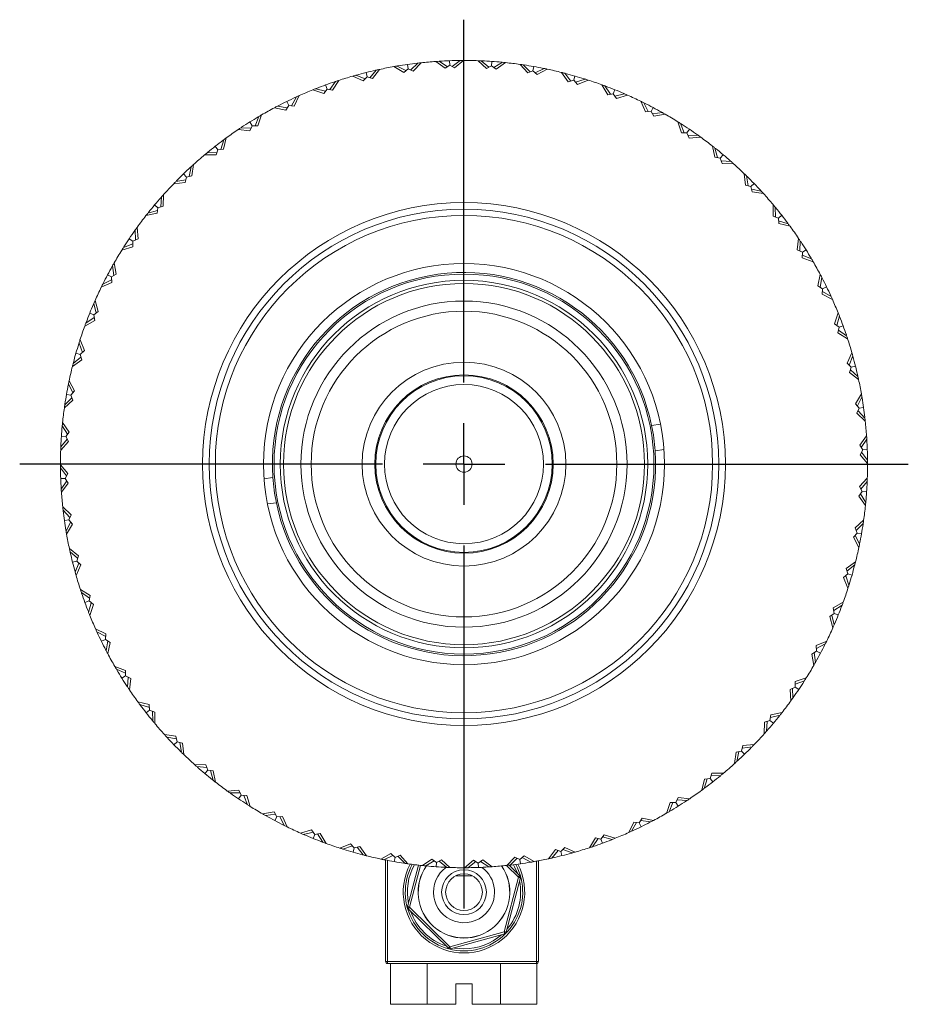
# Model space of a CAD drawing. Header units: inches. Extents: x 1.1 to 19.5, y 1.4 to 16.5.
# Tile 14 of 26: x 10.7 to 12.9, y 7.9 to 10.3. Entities that reach past the tile are written whole.
import ezdxf

# ---------------------------------------------------------------- set-up
doc = ezdxf.new("R2010")
doc.units = ezdxf.units.IN
doc.header["$MEASUREMENT"] = 0
doc.layers.add('SLD-0', color=7, linetype='Continuous')

# ---------------------------------------------------------------- blocks, each defined once
blk = doc.blocks.new('SW_CENTERMARKSYMBOL_0')
at = {"layer": 'SLD-0', "color": 0}
for p, q in [((0, 0.2), (0, 1.09)), ((0, 0), (0, 0.1)), ((-0.2, 0), (-1.09, 0)), ((0, 0), (-0.1, 0)), ((0, 0), (0, -0.1)), ((0, 0), (0.1, 0)), ((0.2, 0), (1.09, 0)), ((0, -0.2), (0, -1.09))]:
    blk.add_line(p, q, dxfattribs=at)

msp = doc.modelspace()

# ---------------------------------------------------------------- linework, layer by layer
at = {"color": 7, "linetype": 'Continuous', "lineweight": 15}
for p, q in [((11.69, 10.1808), (11.6683, 10.192)), ((11.6693, 10.1915), (11.6701, 10.1923)), ((11.6939, 10.196), (11.6954, 10.1854)), ((11.7018, 10.1825), (11.7196, 10.1992)), ((11.7274, 10.2001), (11.708, 10.1797)), ((11.7188, 10.1985), (11.7178, 10.199)), ((11.7861, 10.1866), (11.7633, 10.2033)), ((11.7917, 10.1904), (11.7712, 10.2038)), ((11.7722, 10.2032), (11.773, 10.2039)), ((11.7975, 10.1944), (11.7861, 10.1866)), ((11.7971, 10.2051), (11.7975, 10.1944)), ((11.8094, 10.1874), (11.7975, 10.1944)), ((11.8036, 10.1908), (11.823, 10.2057)), ((11.8309, 10.2057), (11.8094, 10.1874)), ((11.8221, 10.205), (11.8212, 10.2056)), ((11.8879, 10.1861), (11.867, 10.2051)), ((11.8938, 10.1893), (11.8748, 10.2048)), ((11.8757, 10.2041), (11.8767, 10.2047)), ((11.9, 10.1927), (11.8879, 10.1861)), ((11.9007, 10.2034), (11.9, 10.1927)), ((11.9111, 10.1845), (11.9, 10.1927)), ((11.9057, 10.1885), (11.9266, 10.2012)), ((11.9344, 10.2004), (11.9111, 10.1845)), ((11.9256, 10.2006), (11.9247, 10.2014)), ((11.989, 10.175), (11.9702, 10.1961)), ((11.9952, 10.1776), (11.978, 10.195)), ((11.9788, 10.1941), (11.9798, 10.1947)), ((11.5853, 10.1557), (11.5595, 10.1673)), ((11.5899, 10.1606), (11.5671, 10.1695)), ((11.5682, 10.1691), (11.5689, 10.17)), ((11.5922, 10.1761), (11.5948, 10.1657)), ((11.6015, 10.1635), (11.6174, 10.1821)), ((11.6251, 10.1837), (11.6079, 10.1614)), ((11.6167, 10.1812), (11.6156, 10.1817)), ((11.6849, 10.1764), (11.6605, 10.1906)), ((11.6954, 10.1854), (11.6849, 10.1764)), ((11.708, 10.1797), (11.6954, 10.1854)), ((12.0017, 10.1803), (11.989, 10.175)), ((12.0036, 10.1908), (12.0017, 10.1803)), ((12.0119, 10.171), (12.0017, 10.1803)), ((12.0069, 10.1755), (12.0291, 10.186)), ((12.0368, 10.1844), (12.0119, 10.171)), ((12.028, 10.1855), (12.0273, 10.1864)), ((12.0884, 10.1534), (12.0719, 10.1763)), ((12.0949, 10.1553), (12.0796, 10.1744)), ((12.0803, 10.1735), (12.0813, 10.1739)), ((12.1046, 10.1676), (12.1016, 10.1573)), ((11.4931, 10.1457), (11.4968, 10.1357)), ((11.5037, 10.1342), (11.5176, 10.1543)), ((11.5251, 10.1568), (11.5102, 10.1327)), ((11.5169, 10.1533), (11.5158, 10.1537)), ((11.5948, 10.1657), (11.5853, 10.1557)), ((11.6079, 10.1614), (11.5948, 10.1657)), ((12.1016, 10.1573), (12.0884, 10.1534)), ((12.1108, 10.147), (12.1016, 10.1573)), ((12.1063, 10.1521), (12.1294, 10.1601)), ((12.1369, 10.1577), (12.1108, 10.147)), ((12.1283, 10.1598), (12.1277, 10.1607)), ((12.185, 10.1215), (12.171, 10.146)), ((12.1917, 10.1227), (12.1784, 10.1433)), ((11.4284, 10.1195), (11.4162, 10.094)), ((11.4884, 10.1248), (11.4615, 10.1336)), ((11.4925, 10.1301), (11.4689, 10.1365)), ((11.47, 10.1362), (11.4706, 10.1372)), ((11.4968, 10.1357), (11.4884, 10.1248)), ((11.5102, 10.1327), (11.4968, 10.1357)), ((12.179, 10.1424), (12.1801, 10.1427)), ((12.1986, 10.124), (12.185, 10.1215)), ((12.2026, 10.1339), (12.1986, 10.124)), ((12.2066, 10.1128), (12.1986, 10.124)), ((12.2027, 10.1183), (12.2265, 10.1239)), ((12.2337, 10.1208), (12.2066, 10.1128)), ((12.2254, 10.1237), (12.2248, 10.1247)), ((11.4025, 10.0955), (11.3952, 10.0838)), ((11.3978, 10.1051), (11.4025, 10.0955)), ((11.4162, 10.094), (11.4025, 10.0955)), ((11.4095, 10.0948), (11.4212, 10.1162)), ((11.4207, 10.1152), (11.4195, 10.1155)), ((12.2778, 10.0797), (12.2664, 10.1056)), ((12.2845, 10.0802), (12.2735, 10.1021)), ((12.274, 10.1011), (12.2751, 10.1013)), ((11.3361, 10.0723), (11.3266, 10.0457)), ((11.3952, 10.0838), (11.3676, 10.0898)), ((11.3988, 10.0895), (11.3746, 10.0935)), ((11.3757, 10.0933), (11.3762, 10.0943)), ((12.2915, 10.0808), (12.2778, 10.0797)), ((12.2965, 10.0902), (12.2915, 10.0808)), ((12.2984, 10.0688), (12.2915, 10.0808)), ((12.295, 10.0747), (12.3193, 10.0778)), ((12.3261, 10.0739), (12.2984, 10.0688)), ((12.3181, 10.0776), (12.3177, 10.0787)), ((11.3072, 10.0548), (11.3129, 10.0457)), ((11.3199, 10.0457), (11.3293, 10.0683)), ((11.3289, 10.0672), (11.3277, 10.0674)), ((12.3657, 10.0285), (12.357, 10.0553)), ((12.3724, 10.0283), (12.3637, 10.0511)), ((12.3641, 10.0501), (12.3653, 10.0501)), ((11.3069, 10.0333), (11.2788, 10.0364)), ((11.3098, 10.0394), (11.2854, 10.0408)), ((11.2865, 10.0407), (11.2869, 10.0418)), ((11.3129, 10.0457), (11.3069, 10.0333)), ((11.3266, 10.0457), (11.3129, 10.0457)), ((12.3794, 10.0281), (12.3657, 10.0285)), ((12.3854, 10.0369), (12.3794, 10.0281)), ((12.385, 10.0154), (12.3794, 10.0281)), ((12.4056, 10.0221), (12.4052, 10.0232)), ((11.2359, 9.9876), (11.243, 10.011)), ((11.2426, 10.0099), (11.2415, 10.0099)), ((11.2493, 10.0157), (11.2426, 9.9883)), ((12.3823, 10.0216), (12.4067, 10.0222)), ((12.4131, 10.0176), (12.385, 10.0154)), ((11.2243, 9.9739), (11.1961, 9.974)), ((11.2266, 9.9803), (11.2021, 9.9791)), ((11.2033, 9.9791), (11.2035, 9.9802)), ((11.2223, 9.9953), (11.2289, 9.9869)), ((11.2289, 9.9869), (11.2243, 9.9739)), ((11.2426, 9.9883), (11.2289, 9.9869)), ((12.4477, 9.9683), (12.4419, 9.9959)), ((12.4544, 9.9674), (12.4481, 9.991)), ((12.4484, 9.9899), (12.4496, 9.9899)), ((12.4682, 9.9746), (12.4613, 9.9664)), ((11.1689, 9.9504), (11.1651, 9.9224)), ((12.4613, 9.9664), (12.4477, 9.9683)), ((12.4656, 9.9533), (12.4613, 9.9664)), ((12.4635, 9.9597), (12.4879, 9.9577)), ((12.4938, 9.9525), (12.4656, 9.9533)), ((12.4867, 9.9578), (12.4865, 9.9589)), ((11.1442, 9.9273), (11.1516, 9.9196)), ((11.1585, 9.921), (11.1631, 9.945)), ((11.1628, 9.9439), (11.1617, 9.9438)), ((12.523, 9.8998), (12.5201, 9.9279)), ((11.1484, 9.9062), (11.1203, 9.9033)), ((11.15, 9.9127), (11.1258, 9.909)), ((11.1269, 9.9092), (11.1271, 9.9103)), ((11.1516, 9.9196), (11.1484, 9.9062)), ((11.1651, 9.9224), (11.1516, 9.9196)), ((12.5295, 9.8983), (12.5258, 9.9224)), ((12.526, 9.9213), (12.5271, 9.9211)), ((12.5441, 9.904), (12.5364, 9.8966)), ((12.5364, 9.8966), (12.523, 9.8998)), ((12.5392, 9.8831), (12.5364, 9.8966)), ((12.5378, 9.8897), (12.5618, 9.8852)), ((12.5672, 9.8793), (12.5392, 9.8831)), ((12.5607, 9.8854), (12.5606, 9.8865)), ((11.0885, 9.8467), (11.0905, 9.8711)), ((11.0904, 9.8699), (11.0893, 9.8697)), ((11.0957, 9.877), (11.0949, 9.8487)), ((11.0799, 9.8309), (11.0523, 9.8251)), ((11.0808, 9.8376), (11.0572, 9.8313)), ((11.0583, 9.8316), (11.0583, 9.8328)), ((11.0736, 9.8514), (11.0818, 9.8445)), ((11.0818, 9.8445), (11.0799, 9.8309)), ((11.0949, 9.8487), (11.0818, 9.8445)), ((12.5907, 9.8239), (12.5908, 9.8522)), ((12.5971, 9.8217), (12.5959, 9.8461)), ((12.5959, 9.8449), (12.597, 9.8447)), ((12.6037, 9.8193), (12.5907, 9.8239)), ((12.6121, 9.8259), (12.6037, 9.8193)), ((12.6051, 9.8056), (12.6037, 9.8193)), ((12.6044, 9.8123), (12.6278, 9.8053)), ((12.6325, 9.7989), (12.6051, 9.8056)), ((12.6267, 9.8056), (12.6267, 9.8067)), ((11.0261, 9.7888), (11.025, 9.7884)), ((11.0266, 9.7655), (11.026, 9.7899)), ((11.0307, 9.7963), (11.0328, 9.7682)), ((11.0113, 9.7686), (11.0202, 9.7626)), ((11.0202, 9.7626), (11.0198, 9.7489)), ((11.0328, 9.7682), (11.0202, 9.7626)), ((12.6501, 9.7413), (12.6532, 9.7694)), ((12.6562, 9.7384), (12.6576, 9.7628)), ((12.6575, 9.7617), (12.6586, 9.7613)), ((11.0198, 9.7489), (10.9929, 9.7402)), ((11.02, 9.7556), (10.9971, 9.7469)), ((10.9982, 9.7473), (10.9981, 9.7484)), ((12.6626, 9.7354), (12.6501, 9.7413)), ((12.6625, 9.7216), (12.6626, 9.7354)), ((12.6716, 9.741), (12.6626, 9.7354)), ((10.9744, 9.7093), (10.9794, 9.6816)), ((12.6625, 9.7283), (12.6851, 9.7189)), ((12.6891, 9.7121), (12.6625, 9.7216)), ((12.684, 9.7193), (12.6842, 9.7205)), ((10.9706, 9.7013), (10.9695, 9.7009)), ((10.9736, 9.6782), (10.9704, 9.7025)), ((10.9685, 9.661), (10.9427, 9.6496)), ((10.968, 9.6677), (10.9461, 9.6567)), ((10.958, 9.6797), (10.9675, 9.6747)), ((10.9794, 9.6816), (10.9675, 9.6747)), ((10.9675, 9.6747), (10.9685, 9.661)), ((12.7006, 9.653), (12.7066, 9.6806)), ((12.7063, 9.6495), (12.7103, 9.6736)), ((12.7101, 9.6725), (12.7111, 9.672)), ((10.9472, 9.6572), (10.947, 9.6583)), ((12.7123, 9.6458), (12.7006, 9.653)), ((12.7108, 9.6321), (12.7123, 9.6458)), ((12.7116, 9.6388), (12.733, 9.627)), ((12.7219, 9.6505), (12.7123, 9.6458)), ((10.9275, 9.6169), (10.9354, 9.5898)), ((12.7363, 9.6198), (12.7108, 9.6321)), ((12.732, 9.6276), (12.7323, 9.6287)), ((10.9245, 9.6086), (10.9236, 9.608)), ((10.9354, 9.5898), (10.9242, 9.5818)), ((10.9299, 9.5859), (10.9243, 9.6097)), ((10.9267, 9.5682), (10.9022, 9.5542)), ((10.9255, 9.5749), (10.9049, 9.5616)), ((10.9143, 9.5858), (10.9242, 9.5818)), ((10.9242, 9.5818), (10.9267, 9.5682)), ((12.7416, 9.5599), (12.7504, 9.5867)), ((12.7469, 9.5557), (12.7533, 9.5793)), ((12.753, 9.5782), (12.754, 9.5776)), ((10.9059, 9.5622), (10.9055, 9.5633)), ((12.7525, 9.5514), (12.7416, 9.5599)), ((12.7495, 9.538), (12.7525, 9.5514)), ((12.751, 9.5446), (12.7711, 9.5306)), ((12.7625, 9.5551), (12.7525, 9.5514)), ((10.8905, 9.5201), (10.9012, 9.494)), ((12.7736, 9.5231), (12.7495, 9.538)), ((12.7701, 9.5313), (12.7705, 9.5324)), ((10.8885, 9.5115), (10.8875, 9.5109)), ((10.8962, 9.4895), (10.8881, 9.5126)), ((10.9012, 9.494), (10.8909, 9.4848)), ((10.8948, 9.4716), (10.8719, 9.4551)), ((10.8929, 9.4781), (10.8738, 9.4628)), ((10.8806, 9.4878), (10.8909, 9.4848)), ((10.8909, 9.4848), (10.8948, 9.4716)), ((12.7726, 9.463), (12.7841, 9.4887)), ((12.7774, 9.4583), (12.7863, 9.4811)), ((12.7859, 9.48), (12.7868, 9.4793)), ((10.8747, 9.4635), (10.8743, 9.4645)), ((12.7825, 9.4534), (12.7726, 9.463)), ((12.7782, 9.4404), (12.7825, 9.4534)), ((12.7803, 9.4468), (12.7989, 9.4308)), ((12.7929, 9.456), (12.7825, 9.4534)), ((10.8638, 9.42), (10.8772, 9.3951)), ((12.8005, 9.4231), (12.7782, 9.4404)), ((12.798, 9.4316), (12.7985, 9.4326)), ((10.8627, 9.4112), (10.8619, 9.4105)), ((10.8727, 9.3901), (10.8622, 9.4123)), ((10.8772, 9.3951), (10.8679, 9.3849)), ((10.8732, 9.3722), (10.8521, 9.3534)), ((10.8706, 9.3784), (10.8533, 9.3612)), ((10.8574, 9.3868), (10.8679, 9.3849)), ((10.8679, 9.3849), (10.8732, 9.3722)), ((12.7932, 9.3633), (12.8075, 9.3877)), ((12.7976, 9.3582), (12.8088, 9.38)), ((12.8083, 9.3789), (12.8091, 9.3781)), ((10.8541, 9.362), (10.8535, 9.363)), ((12.8022, 9.3528), (12.7932, 9.3633)), ((12.7965, 9.3403), (12.8022, 9.3528)), ((12.7993, 9.3464), (12.8161, 9.3286)), ((12.8128, 9.3543), (12.8022, 9.3528)), ((12.8169, 9.3208), (12.7965, 9.3403)), ((12.8153, 9.3294), (12.8158, 9.3304)), ((10.8476, 9.3088), (10.8468, 9.3079)), ((10.8597, 9.2889), (10.847, 9.3098)), ((10.8478, 9.3176), (10.8637, 9.2943)), ((12.3147, 9.3134), (12.2929, 9.3104)), ((10.8589, 9.277), (10.8434, 9.258)), ((10.8449, 9.2839), (10.8555, 9.2832)), ((10.8637, 9.2943), (10.8555, 9.2832)), ((10.8555, 9.2832), (10.8621, 9.2711)), ((12.8034, 9.2621), (12.8201, 9.2849)), ((12.8072, 9.2565), (12.8206, 9.277)), ((12.82, 9.276), (12.8207, 9.2752)), ((10.8621, 9.2711), (10.8431, 9.2501)), ((10.8441, 9.2589), (10.8435, 9.2599)), ((12.3014, 9.2485), (12.3232, 9.2515)), ((12.8112, 9.2507), (12.8034, 9.2621)), ((12.8042, 9.2388), (12.8112, 9.2507)), ((12.8219, 9.2511), (12.8112, 9.2507)), ((12.8225, 9.2173), (12.8042, 9.2388)), ((12.8076, 9.2446), (12.8225, 9.2252)), ((12.8218, 9.2261), (12.8224, 9.227)), ((10.8425, 9.2141), (10.8608, 9.1926)), ((10.8574, 9.1868), (10.8426, 9.2062)), ((10.8433, 9.2053), (10.8426, 9.2044)), ((10.8431, 9.1803), (10.8538, 9.1807)), ((10.8608, 9.1926), (10.8538, 9.1807)), ((10.8538, 9.1807), (10.8616, 9.1693)), ((11.3637, 9.1829), (11.3418, 9.1799)), ((12.8029, 9.1604), (12.8219, 9.1813)), ((10.845, 9.1554), (10.8443, 9.1562)), ((10.8578, 9.1749), (10.8444, 9.1544)), ((10.8616, 9.1693), (10.8449, 9.1465)), ((12.8095, 9.1482), (12.8029, 9.1604)), ((12.8061, 9.1544), (12.8216, 9.1734)), ((12.8209, 9.1725), (12.8215, 9.1716)), ((12.8013, 9.1371), (12.8095, 9.1482)), ((12.8173, 9.1138), (12.8013, 9.1371)), ((12.8053, 9.1426), (12.818, 9.1217)), ((12.8202, 9.1475), (12.8095, 9.1482)), ((10.8481, 9.1106), (10.8685, 9.0911)), ((11.3503, 9.118), (11.3722, 9.121)), ((12.8174, 9.1226), (12.8182, 9.1235)), ((10.8658, 9.085), (10.849, 9.1028)), ((10.8498, 9.102), (10.8492, 9.101)), ((10.8685, 9.0911), (10.8629, 9.0786)), ((10.8523, 9.0771), (10.8629, 9.0786)), ((10.8674, 9.0732), (10.8562, 9.0515)), ((10.8718, 9.0681), (10.8576, 9.0437)), ((10.8629, 9.0786), (10.8718, 9.0681)), ((12.7918, 9.0592), (12.8129, 9.078)), ((12.7971, 9.0465), (12.7918, 9.0592)), ((12.7944, 9.053), (12.8118, 9.0702)), ((12.811, 9.0694), (12.8115, 9.0684)), ((10.8568, 9.0525), (10.8559, 9.0533)), ((12.7878, 9.0363), (12.7971, 9.0465)), ((12.8012, 9.0114), (12.7878, 9.0363)), ((12.7923, 9.0413), (12.8028, 9.0192)), ((12.8076, 9.0446), (12.7971, 9.0465)), ((10.8645, 9.0083), (10.8868, 8.9911)), ((12.8023, 9.0202), (12.8032, 9.021)), ((10.8847, 8.9847), (10.8662, 9.0006)), ((10.867, 8.9999), (10.8666, 8.9988)), ((10.8868, 8.9911), (10.8825, 8.978)), ((10.8721, 8.9754), (10.8825, 8.978)), ((10.8876, 8.9731), (10.8787, 8.9503)), ((10.8925, 8.9685), (10.8809, 8.9427)), ((10.8825, 8.978), (10.8925, 8.9685)), ((12.7702, 8.9598), (12.7931, 8.9763)), ((12.7741, 8.9466), (12.7702, 8.9598)), ((12.7721, 8.9533), (12.7912, 8.9687)), ((12.7903, 8.9679), (12.7907, 8.9669)), ((10.8792, 8.9514), (10.8783, 8.9521)), ((12.7638, 8.9374), (12.7741, 8.9466)), ((12.7745, 8.9113), (12.7638, 8.9374)), ((12.7689, 8.9419), (12.7769, 8.9188)), ((12.7844, 8.9436), (12.7741, 8.9466)), ((12.7766, 8.9199), (12.7775, 8.9206)), ((10.8915, 8.9083), (10.9155, 8.8934)), ((10.9141, 8.8869), (10.8939, 8.9008)), ((10.8949, 8.9001), (10.8945, 8.899)), ((10.9155, 8.8934), (10.9126, 8.88)), ((10.9025, 8.8763), (10.9126, 8.88)), ((10.9181, 8.8757), (10.9117, 8.8521)), ((10.9126, 8.88), (10.9235, 8.8716)), ((10.9235, 8.8716), (10.9146, 8.8447)), ((12.7383, 8.8632), (12.7628, 8.8772)), ((12.7408, 8.8496), (12.7383, 8.8632)), ((12.7396, 8.8566), (12.7601, 8.8698)), ((12.7592, 8.8692), (12.7595, 8.8681)), ((10.912, 8.8532), (10.911, 8.8538)), ((12.7296, 8.8416), (12.7408, 8.8496)), ((12.7376, 8.8145), (12.7296, 8.8416)), ((12.7351, 8.8455), (12.7407, 8.8217)), ((12.7507, 8.8456), (12.7408, 8.8496)), ((12.7405, 8.8228), (12.7415, 8.8234)), ((10.9288, 8.8116), (10.9542, 8.7993)), ((10.9535, 8.7927), (10.932, 8.8044)), ((10.933, 8.8038), (10.9328, 8.8027)), ((10.9542, 8.7993), (10.9527, 8.7857)), ((10.9431, 8.781), (10.9527, 8.7857)), ((10.9527, 8.7857), (10.9644, 8.7784)), ((10.9587, 8.782), (10.9548, 8.7578)), ((10.9644, 8.7784), (10.9584, 8.7508)), ((12.6965, 8.7704), (12.7224, 8.7818)), ((12.6976, 8.7567), (12.6965, 8.7704)), ((12.697, 8.7637), (12.7189, 8.7747)), ((12.7179, 8.7742), (12.7181, 8.7731)), ((10.955, 8.7589), (10.9539, 8.7594)), ((12.6856, 8.7499), (12.6976, 8.7567)), ((12.6907, 8.7221), (12.6856, 8.7499)), ((12.6915, 8.7532), (12.6946, 8.7289)), ((12.707, 8.7517), (12.6976, 8.7567)), ((10.9759, 8.7193), (11.0025, 8.7098)), ((12.6944, 8.7301), (12.6955, 8.7305)), ((11.0025, 8.7031), (10.9799, 8.7125)), ((10.981, 8.7121), (10.9809, 8.7109)), ((10.9934, 8.6904), (11.0025, 8.696)), ((11.0025, 8.7098), (11.0025, 8.696)), ((11.0025, 8.696), (11.0149, 8.6901)), ((11.0075, 8.6697), (11.0064, 8.6701)), ((11.0088, 8.693), (11.0074, 8.6686)), ((11.0149, 8.6901), (11.0118, 8.662)), ((12.6449, 8.6688), (12.6453, 8.6826)), ((12.6451, 8.6758), (12.6679, 8.6845)), ((12.6453, 8.6826), (12.6721, 8.6912)), ((12.6669, 8.6841), (12.667, 8.683)), ((12.6323, 8.6632), (12.6449, 8.6688)), ((12.6344, 8.6351), (12.6323, 8.6632)), ((12.6384, 8.666), (12.639, 8.6415)), ((12.6537, 8.6628), (12.6449, 8.6688)), ((11.0325, 8.6325), (11.0599, 8.6258)), ((11.0606, 8.6191), (11.0372, 8.6262)), ((11.0383, 8.6258), (11.0383, 8.6247)), ((11.0599, 8.6258), (11.0613, 8.6121)), ((12.639, 8.6426), (12.64, 8.643)), ((11.0529, 8.6055), (11.0613, 8.6121)), ((11.0613, 8.6121), (11.0743, 8.6075)), ((11.068, 8.6098), (11.0692, 8.5853)), ((11.0743, 8.6075), (11.0742, 8.5793)), ((12.5832, 8.5869), (12.5851, 8.6005)), ((12.5842, 8.5938), (12.6078, 8.6001)), ((12.5851, 8.6005), (12.6127, 8.6063)), ((12.6067, 8.5998), (12.6067, 8.5987)), ((11.0691, 8.5865), (11.068, 8.5867)), ((12.5693, 8.5545), (12.5701, 8.5827)), ((12.5701, 8.5827), (12.5832, 8.5869)), ((12.5765, 8.5847), (12.5745, 8.5603)), ((12.5914, 8.58), (12.5832, 8.5869)), ((11.0979, 8.5521), (11.1258, 8.5483)), ((12.5746, 8.5615), (12.5757, 8.5617)), ((11.1272, 8.5417), (11.1032, 8.5462)), ((11.1043, 8.546), (11.1044, 8.5449)), ((11.121, 8.5274), (11.1287, 8.5348)), ((11.1258, 8.5483), (11.1287, 8.5348)), ((11.1287, 8.5348), (11.142, 8.5316)), ((11.1355, 8.5332), (11.1392, 8.509)), ((11.142, 8.5316), (11.1449, 8.5035)), ((12.5134, 8.5118), (12.5167, 8.5252)), ((12.5167, 8.5252), (12.5447, 8.5281)), ((11.1391, 8.5101), (11.1379, 8.5103)), ((12.4961, 8.4811), (12.4999, 8.509)), ((12.4999, 8.509), (12.5134, 8.5118)), ((12.5065, 8.5104), (12.502, 8.4864)), ((12.5208, 8.5042), (12.5134, 8.5118)), ((12.5151, 8.5187), (12.5392, 8.5224)), ((12.5381, 8.5222), (12.538, 8.5211)), ((11.1713, 8.4789), (11.1995, 8.4781)), ((11.1995, 8.4781), (11.2037, 8.465)), ((12.5022, 8.4875), (12.5033, 8.4876)), ((11.2015, 8.4717), (11.1772, 8.4737)), ((11.1783, 8.4736), (11.1785, 8.4725)), ((11.1968, 8.4568), (11.2037, 8.465)), ((11.2037, 8.465), (11.2173, 8.4631)), ((11.2107, 8.464), (11.2169, 8.4404)), ((11.2173, 8.4631), (11.2231, 8.4355)), ((12.4361, 8.4445), (12.4407, 8.4575)), ((12.4407, 8.4575), (12.469, 8.4574)), ((11.2166, 8.4415), (11.2155, 8.4415)), ((12.4157, 8.4157), (12.4224, 8.4431)), ((12.4291, 8.4438), (12.4221, 8.4204)), ((12.4224, 8.4431), (12.4361, 8.4445)), ((12.4427, 8.4361), (12.4361, 8.4445)), ((12.4385, 8.4512), (12.4629, 8.4523)), ((12.4618, 8.4523), (12.4615, 8.4512)), ((11.2519, 8.4138), (11.28, 8.416)), ((11.2828, 8.4098), (11.2583, 8.4092)), ((11.2594, 8.4093), (11.2598, 8.4082)), ((11.28, 8.416), (11.2856, 8.4034)), ((12.4224, 8.4215), (12.4235, 8.4215)), ((11.2796, 8.3945), (11.2856, 8.4034)), ((11.2856, 8.4034), (11.2994, 8.403)), ((11.2926, 8.4032), (11.3013, 8.3803)), ((11.2994, 8.403), (11.308, 8.3761)), ((11.3009, 8.3814), (11.2998, 8.3813)), ((12.3289, 8.3591), (12.3384, 8.3857)), ((12.3451, 8.3857), (12.3357, 8.3631)), ((12.3384, 8.3857), (12.3522, 8.3857)), ((12.3522, 8.3857), (12.3581, 8.3981)), ((12.3579, 8.3766), (12.3522, 8.3857)), ((12.3552, 8.392), (12.3796, 8.3906)), ((12.3581, 8.3981), (12.3862, 8.395)), ((12.3785, 8.3907), (12.3781, 8.3896)), ((11.3389, 8.3575), (11.3667, 8.3626)), ((11.37, 8.3568), (11.3457, 8.3536)), ((11.3667, 8.3626), (11.3735, 8.3506)), ((12.3361, 8.3642), (12.3373, 8.3641)), ((11.3469, 8.3538), (11.3473, 8.3527)), ((11.3685, 8.3412), (11.3735, 8.3506)), ((11.3735, 8.3506), (11.3872, 8.3517)), ((11.3805, 8.3512), (11.3915, 8.3293)), ((11.3872, 8.3517), (11.3986, 8.3259)), ((12.2366, 8.3119), (12.2489, 8.3374)), ((12.2556, 8.3367), (12.2438, 8.3152)), ((12.2489, 8.3374), (12.2626, 8.3359)), ((12.2626, 8.3359), (12.2698, 8.3476)), ((12.2673, 8.3263), (12.2626, 8.3359)), ((12.2663, 8.3419), (12.2904, 8.338)), ((12.2698, 8.3476), (12.2974, 8.3416)), ((12.2893, 8.3381), (12.2888, 8.3371)), ((11.391, 8.3304), (11.3899, 8.3302)), ((11.4313, 8.3107), (11.4584, 8.3186)), ((11.4623, 8.3131), (11.4385, 8.3075)), ((11.4396, 8.3077), (11.4402, 8.3068)), ((11.4584, 8.3186), (11.4664, 8.3074)), ((11.4664, 8.3074), (11.48, 8.3099)), ((11.4734, 8.3087), (11.4866, 8.2881)), ((11.48, 8.3099), (11.494, 8.2854)), ((12.2444, 8.3162), (12.2455, 8.316)), ((11.4624, 8.2975), (11.4664, 8.3074)), ((11.486, 8.2891), (11.4849, 8.2887)), ((11.5281, 8.2737), (11.5542, 8.2844)), ((11.5542, 8.2844), (11.5634, 8.2741)), ((12.14, 8.2747), (12.1548, 8.2987)), ((12.1614, 8.2972), (12.1474, 8.2771)), ((12.1548, 8.2987), (12.1682, 8.2958)), ((12.1682, 8.2958), (12.1767, 8.3067)), ((12.1719, 8.2857), (12.1682, 8.2958)), ((12.1725, 8.3013), (12.1961, 8.2949)), ((12.1767, 8.3067), (12.2035, 8.2978)), ((12.195, 8.2952), (12.1944, 8.2942)), ((11.5587, 8.2794), (11.5356, 8.2713)), ((11.5367, 8.2717), (11.5374, 8.2707)), ((11.5605, 8.2638), (11.5634, 8.2741)), ((11.5634, 8.2741), (11.5766, 8.278)), ((11.5701, 8.2761), (11.5855, 8.257)), ((11.5766, 8.278), (11.5931, 8.2551)), ((11.6282, 8.247), (11.6531, 8.2604)), ((11.6531, 8.2604), (11.6633, 8.2511)), ((12.0399, 8.2477), (12.0572, 8.27)), ((12.0636, 8.2679), (12.0476, 8.2494)), ((12.0572, 8.27), (12.0702, 8.2657)), ((12.0702, 8.2657), (12.0798, 8.2757)), ((12.0728, 8.2553), (12.0702, 8.2657)), ((12.0751, 8.2708), (12.0979, 8.2619)), ((12.0798, 8.2757), (12.1055, 8.2641)), ((12.0968, 8.2624), (12.0961, 8.2615)), ((12.1481, 8.2781), (12.1492, 8.2777)), ((11.5848, 8.2579), (11.5837, 8.2575)), ((11.6581, 8.2559), (11.636, 8.2454)), ((11.637, 8.2459), (11.6378, 8.2451)), ((11.64, 7.9957), (11.64, 8.2446)), ((11.645, 8.2436), (11.645, 7.9957)), ((11.6614, 8.2406), (11.6633, 8.2511)), ((11.6633, 8.2511), (11.676, 8.2564)), ((11.6698, 8.2538), (11.687, 8.2365)), ((11.676, 8.2564), (11.6948, 8.2353)), ((11.6862, 8.2373), (11.6852, 8.2367)), ((11.7306, 8.231), (11.7539, 8.2469)), ((11.7385, 8.2302), (11.7594, 8.2429)), ((11.7539, 8.2469), (11.765, 8.2387)), ((11.765, 8.2387), (11.7643, 8.2281)), ((11.765, 8.2387), (11.7772, 8.2453)), ((11.7902, 8.2266), (11.7712, 8.2421)), ((11.7772, 8.2453), (11.7981, 8.2263)), ((11.8341, 8.2257), (11.8556, 8.244)), ((11.8615, 8.2406), (11.842, 8.2258)), ((11.8556, 8.244), (11.8675, 8.237)), ((11.8675, 8.237), (11.8789, 8.2448)), ((11.8679, 8.2263), (11.8675, 8.237)), ((11.8733, 8.241), (11.8938, 8.2276)), ((11.8789, 8.2448), (11.9017, 8.2281)), ((11.9376, 8.2313), (11.9571, 8.2517)), ((11.9632, 8.2489), (11.9454, 8.2322)), ((11.9571, 8.2517), (11.9696, 8.2461)), ((11.9696, 8.2461), (11.9801, 8.255)), ((11.9711, 8.2355), (11.9696, 8.2461)), ((11.975, 8.2506), (11.9968, 8.2394)), ((11.9801, 8.255), (12.0045, 8.2408)), ((11.9957, 8.2399), (11.995, 8.2391)), ((12.01, 7.9957), (12.01, 8.2417)), ((12.015, 8.2427), (12.015, 7.9957)), ((12.0484, 8.2502), (12.0494, 8.2498)), ((11.6941, 8.13), (11.7206, 8.2321)), ((11.7256, 8.2315), (11.699, 8.1287)), ((11.7394, 8.2308), (11.7403, 8.23)), ((11.7893, 8.2273), (11.7884, 8.2267)), ((11.8429, 8.2264), (11.8438, 8.2258)), ((11.8929, 8.2282), (11.892, 8.2275)), ((11.9661, 8.2027), (11.937, 8.2312)), ((11.9434, 8.2319), (11.9696, 8.2062)), ((11.9463, 8.2329), (11.9472, 8.2324)), ((11.8131, 8.2063), (11.8131, 8.2057)), ((11.8519, 8.2057), (11.8131, 8.2057)), ((11.8519, 8.2057), (11.8519, 8.2063)), ((11.9313, 8.0685), (11.9661, 8.2027)), ((11.9709, 8.2014), (11.9361, 8.0673)), ((11.7943, 8.028), (11.6955, 8.1252)), ((11.699, 8.1287), (11.7978, 8.0316)), ((11.7978, 8.0316), (11.9313, 8.0685)), ((11.9326, 8.0637), (11.7991, 8.0268)), ((11.64, 7.9957), (11.645, 7.9957)), ((11.645, 7.9957), (12.01, 7.9957)), ((11.645, 7.9907), (11.645, 7.9957)), ((12.015, 7.9957), (12.01, 7.9957)), ((12.01, 7.9907), (12.01, 7.9957)), ((12.01, 7.9907), (11.645, 7.9907)), ((11.6524, 7.8907), (11.6524, 7.9907)), ((11.7422, 7.8907), (11.7422, 7.9907)), ((11.9217, 7.8907), (11.9217, 7.9907)), ((12.0115, 7.8907), (12.0115, 7.9909)), ((11.8125, 7.8907), (11.8125, 7.9407)), ((11.8125, 7.9407), (11.8525, 7.9407)), ((11.8525, 7.9407), (11.8525, 7.8907)), ((11.7422, 7.8907), (11.6524, 7.8907)), ((11.8125, 7.8907), (11.7422, 7.8907)), ((11.9217, 7.8907), (11.8525, 7.8907)), ((12.0115, 7.8907), (11.9217, 7.8907))]:
    msp.add_line(p, q, dxfattribs=at)
at = {"color": 7, "linetype": 'Continuous', "lineweight": 15, "flags": 128}
for points in [[(11.9635, 8.2122), (11.9566, 8.2283), (11.954, 8.2332)], [(11.9661, 8.2027), (11.9667, 8.2034), (11.9674, 8.204), (11.968, 8.2047), (11.9685, 8.2052), (11.969, 8.2056), (11.9693, 8.206), (11.9695, 8.2062), (11.9696, 8.2062)], [(11.9661, 8.2027), (11.967, 8.2024), (11.9679, 8.2022), (11.9687, 8.202), (11.9695, 8.2018), (11.9701, 8.2016), (11.9705, 8.2015), (11.9708, 8.2015), (11.9709, 8.2014)], [(11.699, 8.1287), (11.698, 8.129), (11.6971, 8.1292), (11.6963, 8.1294), (11.6956, 8.1296), (11.6949, 8.1298), (11.6945, 8.1299), (11.6942, 8.13), (11.6941, 8.13)], [(11.6955, 8.1252), (11.6955, 8.1252), (11.6957, 8.1254), (11.6961, 8.1258), (11.6965, 8.1262), (11.697, 8.1267), (11.6976, 8.1274), (11.6983, 8.128), (11.699, 8.1287)], [(11.9326, 8.0637), (11.9326, 8.0638), (11.9325, 8.0641), (11.9324, 8.0645), (11.9322, 8.0651), (11.932, 8.0659), (11.9318, 8.0667), (11.9316, 8.0676), (11.9313, 8.0685)], [(11.9361, 8.0673), (11.9361, 8.0673), (11.9358, 8.0674), (11.9353, 8.0675), (11.9347, 8.0677), (11.934, 8.0679), (11.9332, 8.0681), (11.9322, 8.0683), (11.9313, 8.0685)], [(11.7943, 8.028), (11.7943, 8.0281), (11.7945, 8.0283), (11.7949, 8.0286), (11.7953, 8.029), (11.7958, 8.0296), (11.7964, 8.0302), (11.7971, 8.0309), (11.7978, 8.0316)], [(11.7991, 8.0268), (11.7991, 8.0268), (11.799, 8.0271), (11.7989, 8.0276), (11.7987, 8.0282), (11.7985, 8.0289), (11.7983, 8.0297), (11.798, 8.0306), (11.7978, 8.0316)], [(11.8073, 8.029), (11.809, 8.0287), (11.8325, 8.0267)]]:
    msp.add_lwpolyline(points, dxfattribs=at)
at = {"color": 7, "linetype": 'Continuous', "lineweight": 15}
for centre, radius in [((11.8325, 9.2157), 0.6413), ((11.8325, 9.2157), 0.625), ((11.8325, 9.2157), 0.61), ((11.8325, 9.2157), 0.492), ((11.8325, 9.2157), 0.466), ((11.8325, 9.2157), 0.4508), ((11.8325, 9.2157), 0.4429), ((11.8325, 9.2157), 0.4), ((11.8325, 9.2157), 0.375), ((11.8325, 9.2157), 0.25), ((11.8325, 9.2157), 0.2188), ((11.8325, 9.2157), 0.2165), ((11.8325, 9.2157), 0.1952), ((11.8325, 9.2157), 0.02), ((11.8325, 8.1657), 0.055), ((11.8325, 8.1657), 0.045)]:
    msp.add_circle(centre, radius, dxfattribs=at)
for centre, radius, start, end in [((11.8325, 9.2157), 0.99, 99.5497, 100.0065), ((11.8325, 9.2157), 0.99, 98.0493, 99.4439), ((11.8325, 9.2157), 0.99, 96.6546, 98.0493), ((11.8325, 9.2157), 0.99, 96.0921, 96.5489), ((11.8325, 9.2157), 0.99, 94.0065, 96.0921), ((11.8325, 9.2157), 0.99, 93.5497, 94.0065), ((11.8325, 9.2157), 0.99, 92.0493, 93.4439), ((11.8325, 9.2157), 0.99, 90.6546, 92.0493), ((11.8325, 9.2157), 0.99, 90.0921, 90.5489), ((11.8325, 9.2157), 0.99, 88.0065, 90.0921), ((11.8325, 9.2157), 0.99, 87.5497, 88.0065), ((11.8325, 9.2157), 0.99, 86.0493, 87.4439), ((11.8325, 9.2157), 0.99, 84.6546, 86.0493), ((11.8325, 9.2157), 0.99, 84.0921, 84.5489), ((11.8325, 9.2157), 0.99, 82.0065, 84.0921), ((11.8325, 9.2157), 0.99, 81.5497, 82.0065), ((11.8325, 9.2157), 0.99, 80.0493, 81.4439), ((11.8325, 9.2157), 0.99, 106.0065, 108.0921), ((11.8325, 9.2157), 0.99, 105.5497, 106.0065), ((11.8325, 9.2157), 0.99, 104.0493, 105.4439), ((11.8325, 9.2157), 0.99, 102.6546, 104.0493), ((11.8325, 9.2157), 0.99, 102.0921, 102.5489), ((11.8325, 9.2157), 0.99, 100.0065, 102.0921), ((11.8325, 9.2157), 0.99, 78.6546, 80.0493), ((11.8325, 9.2157), 0.99, 78.0921, 78.5489), ((11.8325, 9.2157), 0.99, 76.0065, 78.0921), ((11.8325, 9.2157), 0.99, 75.5497, 76.0065), ((11.8325, 9.2157), 0.99, 74.0493, 75.4439), ((11.8325, 9.2157), 0.99, 72.6546, 74.0493), ((11.8325, 9.2157), 0.99, 110.0493, 111.4439), ((11.8325, 9.2157), 0.99, 108.6546, 110.0493), ((11.8325, 9.2157), 0.99, 108.0921, 108.5489), ((11.8325, 9.2157), 0.99, 72.0921, 72.5489), ((11.8325, 9.2157), 0.99, 70.0065, 72.0921), ((11.8325, 9.2157), 0.99, 69.5497, 70.0065), ((11.8325, 9.2157), 0.99, 114.0921, 114.5489), ((11.8325, 9.2157), 0.99, 112.0065, 114.0921), ((11.8325, 9.2157), 0.99, 111.5497, 112.0065), ((11.8325, 9.2157), 0.99, 68.0493, 69.4439), ((11.8325, 9.2157), 0.99, 66.6546, 68.0493), ((11.8325, 9.2157), 0.99, 66.0921, 66.5489), ((11.8325, 9.2157), 0.99, 64.0065, 66.0921), ((11.8325, 9.2157), 0.99, 116.0493, 117.4439), ((11.8325, 9.2157), 0.99, 114.6546, 116.0493), ((11.8325, 9.2157), 0.99, 63.5497, 64.0065), ((11.8325, 9.2157), 0.99, 62.0493, 63.4439), ((11.8325, 9.2157), 0.99, 120.0921, 120.5489), ((11.8325, 9.2157), 0.99, 118.0065, 120.0921), ((11.8325, 9.2157), 0.99, 117.5497, 118.0065), ((11.8325, 9.2157), 0.99, 60.6546, 62.0493), ((11.8325, 9.2157), 0.99, 60.0921, 60.5489), ((11.8325, 9.2157), 0.99, 58.0065, 60.0921), ((11.8325, 9.2157), 0.99, 122.0493, 123.4439), ((11.8325, 9.2157), 0.99, 120.6546, 122.0493), ((11.8325, 9.2157), 0.99, 57.5497, 58.0065), ((11.8325, 9.2157), 0.99, 56.0493, 57.4439), ((11.8325, 9.2157), 0.99, 124.0065, 126.0921), ((11.8325, 9.2157), 0.99, 123.5497, 124.0065), ((11.8325, 9.2157), 0.99, 54.6546, 56.0493), ((11.8325, 9.2157), 0.99, 126.6546, 128.0493), ((11.8325, 9.2157), 0.99, 126.0921, 126.5489), ((11.8325, 9.2157), 0.99, 54.0921, 54.5489), ((11.8325, 9.2157), 0.99, 52.0065, 54.0921), ((11.8325, 9.2157), 0.99, 130.0065, 132.0921), ((11.8325, 9.2157), 0.99, 129.5497, 130.0065), ((11.8325, 9.2157), 0.99, 128.0493, 129.4439), ((11.8325, 9.2157), 0.99, 51.5497, 52.0065), ((11.8325, 9.2157), 0.99, 50.0493, 51.4439), ((11.8325, 9.2157), 0.99, 48.6546, 50.0493), ((11.8325, 9.2157), 0.99, 132.0921, 132.5489), ((11.8325, 9.2157), 0.99, 48.0921, 48.5489), ((11.8325, 9.2157), 0.99, 46.0065, 48.0921), ((11.8325, 9.2157), 0.99, 134.0493, 135.4439), ((11.8325, 9.2157), 0.99, 132.6546, 134.0493), ((11.8325, 9.2157), 0.99, 45.5497, 46.0065), ((11.8325, 9.2157), 0.99, 136.0065, 138.0921), ((11.8325, 9.2157), 0.99, 135.5497, 136.0065), ((11.8325, 9.2157), 0.99, 44.0493, 45.4439), ((11.8325, 9.2157), 0.99, 42.6546, 44.0493), ((11.8325, 9.2157), 0.99, 42.0921, 42.5489), ((11.8325, 9.2157), 0.99, 40.0065, 42.0921), ((11.8325, 9.2157), 0.99, 138.6546, 140.0493), ((11.8325, 9.2157), 0.99, 138.0921, 138.5489), ((11.8325, 9.2157), 0.99, 141.5497, 142.0065), ((11.8325, 9.2157), 0.99, 140.0493, 141.4439), ((11.8325, 9.2157), 0.99, 39.5497, 40.0065), ((11.8325, 9.2157), 0.99, 38.0493, 39.4439), ((11.8325, 9.2157), 0.99, 142.0065, 144.0921), ((11.8325, 9.2157), 0.99, 36.6546, 38.0493), ((11.8325, 9.2157), 0.99, 36.0921, 36.5489), ((11.8325, 9.2157), 0.99, 144.6546, 146.0493), ((11.8325, 9.2157), 0.99, 144.0921, 144.5489), ((11.8325, 9.2157), 0.99, 34.0065, 36.0921), ((11.8325, 9.2157), 0.99, 146.0493, 147.4439), ((11.8325, 9.2157), 0.99, 33.5497, 34.0065), ((11.8325, 9.2157), 0.99, 32.0493, 33.4439), ((11.8325, 9.2157), 0.99, 148.0065, 150.0921), ((11.8325, 9.2157), 0.99, 147.5497, 148.0065), ((11.8325, 9.2157), 0.99, 30.6546, 32.0493), ((11.8325, 9.2157), 0.99, 150.0921, 150.5489), ((11.8325, 9.2157), 0.99, 30.0921, 30.5489), ((11.8325, 9.2157), 0.99, 28.0065, 30.0921), ((11.8325, 9.2157), 0.99, 150.6546, 152.0493), ((11.8325, 9.2157), 0.47, 11.6239, 183.9992), ((11.8325, 9.2157), 0.99, 152.0493, 153.4439), ((11.8325, 9.2157), 0.99, 27.5497, 28.0065), ((11.8325, 9.2157), 0.99, 26.0493, 27.4439), ((11.8325, 9.2157), 0.99, 154.0065, 156.0921), ((11.8325, 9.2157), 0.99, 153.5497, 154.0065), ((11.8325, 9.2157), 0.99, 24.6546, 26.0493), ((11.8325, 9.2157), 0.99, 156.0921, 156.5489), ((11.8325, 9.2157), 0.99, 24.0921, 24.5489), ((11.8325, 9.2157), 0.99, 22.0065, 24.0921), ((11.8325, 9.2157), 0.99, 156.6546, 158.0493), ((11.8325, 9.2157), 0.99, 158.0493, 159.4439), ((11.8325, 9.2157), 0.99, 21.5497, 22.0065), ((11.8325, 9.2157), 0.99, 20.0493, 21.4439), ((11.8325, 9.2157), 0.99, 160.0065, 162.0921), ((11.8325, 9.2157), 0.99, 159.5497, 160.0065), ((11.8325, 9.2157), 0.99, 18.6546, 20.0493), ((11.8325, 9.2157), 0.99, 162.0921, 162.5489), ((11.8325, 9.2157), 0.99, 18.0921, 18.5489), ((11.8325, 9.2157), 0.99, 16.0065, 18.0921), ((11.8325, 9.2157), 0.99, 162.6546, 164.0493), ((11.8325, 9.2157), 0.99, 164.0493, 165.4439), ((11.8325, 9.2157), 0.99, 15.5497, 16.0065), ((11.8325, 9.2157), 0.99, 14.0493, 15.4439), ((11.8325, 9.2157), 0.99, 166.0065, 168.0921), ((11.8325, 9.2157), 0.99, 165.5497, 166.0065), ((11.8325, 9.2157), 0.99, 12.6546, 14.0493), ((11.8325, 9.2157), 0.99, 168.0921, 168.5489), ((11.8325, 9.2157), 0.99, 12.0921, 12.5489), ((11.8325, 9.2157), 0.99, 10.0065, 12.0921), ((11.8325, 9.2157), 0.99, 168.6546, 170.0493), ((11.8325, 9.2157), 0.99, 170.0493, 171.4439), ((11.8325, 9.2157), 0.99, 9.5497, 10.0065), ((11.8325, 9.2157), 0.99, 8.0493, 9.4439), ((11.8325, 9.2157), 0.99, 172.0065, 174.0921), ((11.8325, 9.2157), 0.99, 171.5497, 172.0065), ((11.8325, 9.2157), 0.99, 6.6546, 8.0493), ((11.8325, 9.2157), 0.99, 6.0921, 6.5489), ((11.8325, 9.2157), 0.99, 174.6546, 176.0493), ((11.8325, 9.2157), 0.99, 174.0921, 174.5489), ((11.8325, 9.2157), 0.47, 3.9992, 11.6239), ((11.8325, 9.2157), 0.99, 4.0065, 6.0921), ((11.8325, 9.2157), 0.99, 176.0493, 177.4439), ((11.8325, 9.2157), 0.99, 3.5497, 4.0065), ((11.8325, 9.2157), 0.99, 2.0493, 3.4439), ((11.8325, 9.2157), 0.99, 178.0065, 180.0921), ((11.8325, 9.2157), 0.99, 177.5497, 178.0065), ((11.8325, 9.2157), 0.99, 0.6546, 2.0493), ((11.8325, 9.2157), 0.47, 191.6239, 3.9992), ((11.8325, 9.2157), 0.99, 180.0921, 180.5489), ((11.8325, 9.2157), 0.99, 180.6546, 182.0493), ((11.8325, 9.2157), 0.99, 358.0065, 0.0921), ((11.8325, 9.2157), 0.99, 0.0921, 0.5489), ((11.8325, 9.2157), 0.99, 182.0493, 183.4439), ((11.8325, 9.2157), 0.47, 183.9992, 191.6239), ((11.8325, 9.2157), 0.99, 357.5497, 358.0065), ((11.8325, 9.2157), 0.99, 183.5497, 184.0065), ((11.8325, 9.2157), 0.99, 356.0493, 357.4439), ((11.8325, 9.2157), 0.99, 184.0065, 186.0921), ((11.8325, 9.2157), 0.99, 354.6546, 356.0493), ((11.8325, 9.2157), 0.99, 186.0921, 186.5489), ((11.8325, 9.2157), 0.99, 352.0065, 354.0921), ((11.8325, 9.2157), 0.99, 354.0921, 354.5489), ((11.8325, 9.2157), 0.99, 186.6546, 188.0493), ((11.8325, 9.2157), 0.99, 188.0493, 189.4439), ((11.8325, 9.2157), 0.99, 350.0493, 351.4439), ((11.8325, 9.2157), 0.99, 351.5497, 352.0065), ((11.8325, 9.2157), 0.99, 189.5497, 190.0065), ((11.8325, 9.2157), 0.99, 190.0065, 192.0921), ((11.8325, 9.2157), 0.99, 348.6546, 350.0493), ((11.8325, 9.2157), 0.99, 192.0921, 192.5489), ((11.8325, 9.2157), 0.99, 346.0065, 348.0921), ((11.8325, 9.2157), 0.99, 348.0921, 348.5489), ((11.8325, 9.2157), 0.99, 192.6546, 194.0493), ((11.8325, 9.2157), 0.99, 194.0493, 195.4439), ((11.8325, 9.2157), 0.99, 344.0493, 345.4439), ((11.8325, 9.2157), 0.99, 345.5497, 346.0065), ((11.8325, 9.2157), 0.99, 195.5497, 196.0065), ((11.8325, 9.2157), 0.99, 196.0065, 198.0921), ((11.8325, 9.2157), 0.99, 342.6546, 344.0493), ((11.8325, 9.2157), 0.99, 342.0921, 342.5489), ((11.8325, 9.2157), 0.99, 198.0921, 198.5489), ((11.8325, 9.2157), 0.99, 198.6546, 200.0493), ((11.8325, 9.2157), 0.99, 340.0065, 342.0921), ((11.8325, 9.2157), 0.99, 200.0493, 201.4439), ((11.8325, 9.2157), 0.99, 338.0493, 339.4439), ((11.8325, 9.2157), 0.99, 339.5497, 340.0065), ((11.8325, 9.2157), 0.99, 201.5497, 202.0065), ((11.8325, 9.2157), 0.99, 202.0065, 204.0921), ((11.8325, 9.2157), 0.99, 336.6546, 338.0493), ((11.8325, 9.2157), 0.99, 336.0921, 336.5489), ((11.8325, 9.2157), 0.99, 204.0921, 204.5489), ((11.8325, 9.2157), 0.99, 204.6546, 206.0493), ((11.8325, 9.2157), 0.99, 334.0065, 336.0921), ((11.8325, 9.2157), 0.99, 206.0493, 207.4439), ((11.8325, 9.2157), 0.99, 332.0493, 333.4439), ((11.8325, 9.2157), 0.99, 333.5497, 334.0065), ((11.8325, 9.2157), 0.99, 207.5497, 208.0065), ((11.8325, 9.2157), 0.99, 208.0065, 210.0921), ((11.8325, 9.2157), 0.99, 330.6546, 332.0493), ((11.8325, 9.2157), 0.99, 210.0921, 210.5489), ((11.8325, 9.2157), 0.99, 328.0065, 330.0921), ((11.8325, 9.2157), 0.99, 330.0921, 330.5489), ((11.8325, 9.2157), 0.99, 210.6546, 212.0493), ((11.8325, 9.2157), 0.99, 212.0493, 213.4439), ((11.8325, 9.2157), 0.99, 326.0493, 327.4439), ((11.8325, 9.2157), 0.99, 327.5497, 328.0065), ((11.8325, 9.2157), 0.99, 213.5497, 214.0065), ((11.8325, 9.2157), 0.99, 214.0065, 216.0921), ((11.8325, 9.2157), 0.99, 324.6546, 326.0493), ((11.8325, 9.2157), 0.99, 216.0921, 216.5489), ((11.8325, 9.2157), 0.99, 216.6546, 218.0493), ((11.8325, 9.2157), 0.99, 322.0065, 324.0921), ((11.8325, 9.2157), 0.99, 324.0921, 324.5489), ((11.8325, 9.2157), 0.99, 218.0493, 219.4439), ((11.8325, 9.2157), 0.99, 320.0493, 321.4439), ((11.8325, 9.2157), 0.99, 321.5497, 322.0065), ((11.8325, 9.2157), 0.99, 219.5497, 220.0065), ((11.8325, 9.2157), 0.99, 220.0065, 222.0921), ((11.8325, 9.2157), 0.99, 318.6546, 320.0493), ((11.8325, 9.2157), 0.99, 222.0921, 222.5489), ((11.8325, 9.2157), 0.99, 316.0065, 318.0921), ((11.8325, 9.2157), 0.99, 318.0921, 318.5489), ((11.8325, 9.2157), 0.99, 222.6546, 224.0493), ((11.8325, 9.2157), 0.99, 224.0493, 225.4439), ((11.8325, 9.2157), 0.99, 315.5497, 316.0065), ((11.8325, 9.2157), 0.99, 225.5497, 226.0065), ((11.8325, 9.2157), 0.99, 226.0065, 228.0921), ((11.8325, 9.2157), 0.99, 312.6546, 314.0493), ((11.8325, 9.2157), 0.99, 314.0493, 315.4439), ((11.8325, 9.2157), 0.99, 228.0921, 228.5489), ((11.8325, 9.2157), 0.99, 310.0065, 312.0921), ((11.8325, 9.2157), 0.99, 312.0921, 312.5489), ((11.8325, 9.2157), 0.99, 228.6546, 230.0493), ((11.8325, 9.2157), 0.99, 230.0493, 231.4439), ((11.8325, 9.2157), 0.99, 309.5497, 310.0065), ((11.8325, 9.2157), 0.99, 231.5497, 232.0065), ((11.8325, 9.2157), 0.99, 232.0065, 234.0921), ((11.8325, 9.2157), 0.99, 306.6546, 308.0493), ((11.8325, 9.2157), 0.99, 308.0493, 309.4439), ((11.8325, 9.2157), 0.99, 234.0921, 234.5489), ((11.8325, 9.2157), 0.99, 234.6546, 236.0493), ((11.8325, 9.2157), 0.99, 304.0065, 306.0921), ((11.8325, 9.2157), 0.99, 306.0921, 306.5489), ((11.8325, 9.2157), 0.99, 236.0493, 237.4439), ((11.8325, 9.2157), 0.99, 237.5497, 238.0065), ((11.8325, 9.2157), 0.99, 302.0493, 303.4439), ((11.8325, 9.2157), 0.99, 303.5497, 304.0065), ((11.8325, 9.2157), 0.99, 238.0065, 240.0921), ((11.8325, 9.2157), 0.99, 240.0921, 240.5489), ((11.8325, 9.2157), 0.99, 298.0065, 300.0921), ((11.8325, 9.2157), 0.99, 300.0921, 300.5489), ((11.8325, 9.2157), 0.99, 300.6546, 302.0493), ((11.8325, 9.2157), 0.99, 240.6546, 242.0493), ((11.8325, 9.2157), 0.99, 242.0493, 243.4439), ((11.8325, 9.2157), 0.99, 296.0493, 297.4439), ((11.8325, 9.2157), 0.99, 297.5497, 298.0065), ((11.8325, 9.2157), 0.99, 243.5497, 244.0065), ((11.8325, 9.2157), 0.99, 244.0065, 246.0921), ((11.8325, 9.2157), 0.99, 246.0921, 246.5489), ((11.8325, 9.2157), 0.99, 292.0065, 294.0921), ((11.8325, 9.2157), 0.99, 294.0921, 294.5489), ((11.8325, 9.2157), 0.99, 294.6546, 296.0493), ((11.8325, 9.2157), 0.99, 246.6546, 248.0493), ((11.8325, 9.2157), 0.99, 248.0493, 249.4439), ((11.8325, 9.2157), 0.99, 249.5497, 250.0065), ((11.8325, 9.2157), 0.99, 250.0065, 252.0921), ((11.8325, 9.2157), 0.99, 288.6546, 290.0493), ((11.8325, 9.2157), 0.99, 290.0493, 291.4439), ((11.8325, 9.2157), 0.99, 291.5497, 292.0065), ((11.8325, 9.2157), 0.99, 252.0921, 252.5489), ((11.8325, 9.2157), 0.99, 252.6546, 254.0493), ((11.8325, 9.2157), 0.99, 254.0493, 255.4439), ((11.8325, 9.2157), 0.99, 284.0493, 285.4439), ((11.8325, 9.2157), 0.99, 285.5497, 286.0065), ((11.8325, 9.2157), 0.99, 286.0065, 288.0921), ((11.8325, 9.2157), 0.99, 288.0921, 288.5489), ((11.8325, 9.2157), 0.99, 255.5497, 256.0065), ((11.8325, 9.2157), 0.99, 256.0065, 258.0921), ((11.8325, 9.2157), 0.99, 258.0921, 258.5489), ((11.8325, 9.2157), 0.99, 258.6546, 260.0493), ((11.8325, 9.2157), 0.99, 260.0493, 261.4439), ((11.8325, 9.2157), 0.99, 261.5497, 262.0065), ((11.8325, 9.2157), 0.99, 262.0065, 264.0921), ((11.8325, 9.2157), 0.99, 276.6546, 278.0493), ((11.8325, 9.2157), 0.99, 278.0493, 279.4439), ((11.8325, 9.2157), 0.99, 279.5497, 280.0065), ((11.8325, 9.2157), 0.99, 280.0065, 282.0921), ((11.8325, 9.2157), 0.99, 282.0921, 282.5489), ((11.8325, 9.2157), 0.99, 282.6546, 284.0493), ((11.8325, 8.1657), 0.149, 152.4753, 27.5247), ((11.8325, 8.1657), 0.144, 151.7491, 270), ((11.8325, 8.1657), 0.139, 150.954, 191.4139), ((11.8325, 8.1657), 0.1126, 145.1004, 34.8263), ((11.8325, 8.1657), 0.1122, 145.0597, 34.9403), ((11.8325, 9.2157), 0.99, 264.0921, 264.5489), ((11.8325, 9.2157), 0.99, 264.6546, 266.0493), ((11.8325, 8.1657), 0.075, 124.9792, 315.4775), ((11.8325, 9.2157), 0.99, 266.0493, 267.4439), ((11.8325, 9.2157), 0.99, 267.5497, 268.0065), ((11.8325, 9.2157), 0.99, 268.0065, 270.0921), ((11.8325, 8.1657), 0.144, 270, 28.2509), ((11.8325, 9.2157), 0.99, 270.0921, 270.5489), ((11.8325, 9.2157), 0.99, 270.6546, 272.0493), ((11.8325, 9.2157), 0.99, 272.0493, 273.4439), ((11.8325, 8.1657), 0.075, 315.4775, 54.376), ((11.8325, 9.2157), 0.99, 273.5497, 274.0065), ((11.8325, 9.2157), 0.99, 274.0065, 276.0921), ((11.8325, 9.2157), 0.99, 276.0921, 276.5489), ((11.8325, 8.1657), 0.139, 319.5412, 11.4139), ((11.9661, 8.2027), 0.005, 345.4775, 45.4775), ((11.699, 8.1287), 0.005, 165.4775, 225.4775), ((11.8325, 8.1657), 0.139, 199.5412, 251.4139), ((11.9313, 8.0685), 0.005, 285.4775, 345.4775), ((11.8325, 8.1657), 0.139, 270, 311.4139), ((11.7978, 8.0316), 0.005, 225.4775, 285.4775), ((11.645, 7.9957), 0.005, 180, 270), ((12.01, 7.9957), 0.005, 270, 360)]:
    msp.add_arc(centre, radius, start, end, dxfattribs=at)

# ---------------------------------------------------------------- block references
at = {"layer": 'SLD-0', "color": 7}
msp.add_blockref('SW_CENTERMARKSYMBOL_0', (11.8325, 9.2157), dxfattribs=at)

doc.saveas('drawing.dxf')
